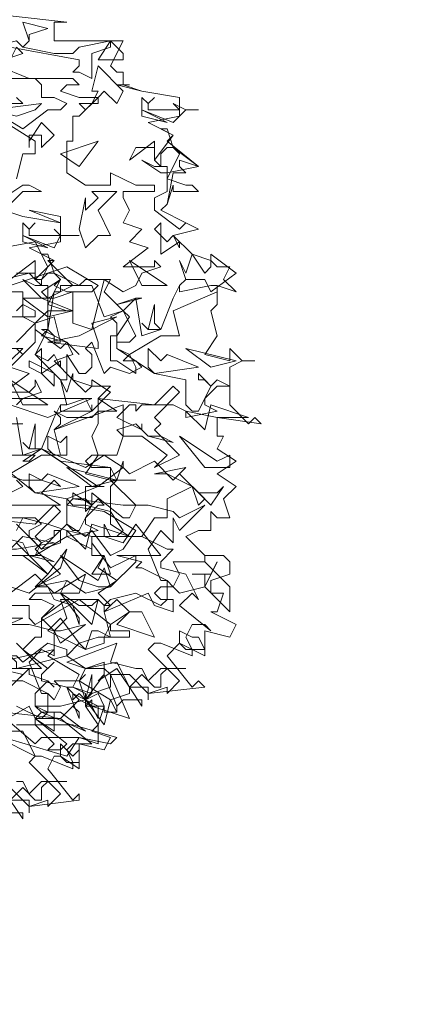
# Model space of a CAD drawing. Header units: millimetres. Extents: x 4234 to 4704, y 1542 to 2004.
# Tile 226 of 256: x 4516.96 to 4523.34, y 1736.29 to 1751.91. Entities that reach past the tile are written whole.
import ezdxf

# ---------------------------------------------------------------- set-up
doc = ezdxf.new("R2010")
doc.units = ezdxf.units.MM
doc.layers.add('BOD', color=40, linetype='Continuous')
doc.layers.add('DIMENSIONS', color=7, linetype='Continuous')

# ---------------------------------------------------------------- blocks, each defined once
blk = doc.blocks.new('A$Cf9015526')
at = {"color": 116, "lineweight": 0, "true_color": 0x136734}
for points in [[(1.9098, 3.4421), (2.1097, 3.4199), (2.0875, 3.4199), (2.0653, 3.4199), (2.0653, 3.3533), (2.3095, 3.3533), (2.2651, 3.2645), (2.2873, 3.2423), (2.3095, 3.2423), (2.3095, 3.1978), (2.2873, 3.1978), (2.3762, 3.1756), (2.5094, 3.1534), (2.5094, 3.0868), (2.3984, 3.0646), (2.4872, 3.0202), (2.465, 2.998), (2.576, 2.9091), (2.465, 2.8869), (2.465, 2.8647), (2.5316, 2.8425), (2.5538, 2.8425), (2.576, 2.8203), (2.4872, 2.8203), (2.4872, 2.8425), (2.465, 2.7759), (2.4428, 2.7537), (2.5316, 2.7093), (2.576, 2.6871), (2.4872, 2.6649), (2.5538, 2.5982), (2.6204, 2.576), (2.6427, 2.5538), (2.6871, 2.5538), (2.6649, 2.5094), (2.7093, 2.465), (2.6427, 2.4872), (2.6427, 2.4206), (2.6204, 2.3984), (2.6427, 2.3095), (2.5982, 2.2429), (2.6871, 2.2207), (2.6871, 2.2651), (2.7315, 2.2207), (2.7759, 2.2207), (2.7315, 2.2207), (2.6871, 2.1985), (2.6871, 2.0653), (2.7537, 1.9986), (2.7759, 2.0209), (2.7981, 1.9986), (2.6427, 2.0209), (2.6427, 1.9542), (2.6649, 1.9542), (2.6427, 1.9098), (2.7093, 1.8654), (2.6427, 1.821), (2.7093, 1.7766), (2.6649, 1.7322), (2.6871, 1.6655), (2.6427, 1.6655), (2.6204, 1.6877), (2.6204, 1.6211), (2.5982, 1.6211), (2.576, 1.6211), (2.5316, 1.5989), (2.5982, 1.5323), (2.6649, 1.5323), (2.6871, 1.5101), (2.6871, 1.4657), (2.6204, 1.4435), (2.6204, 1.4213), (2.6204, 1.3991), (2.6649, 1.3991), (2.6427, 1.3324), (2.6204, 1.3324), (2.7093, 1.288), (2.6871, 1.2436), (2.5982, 1.2658), (2.5982, 1.177), (2.5094, 1.2214), (2.465, 1.177), (2.5538, 1.0659), (2.576, 1.0882), (2.5982, 1.0659), (2.3984, 1.0437), (2.3984, 1.0215), (2.3984, 1.0659), (2.3318, 1.0659), (2.3095, 1.1104), (2.2651, 1.1104), (2.3318, 0.9549), (2.1985, 0.9993), (2.1985, 1.0215), (2.1763, 0.9993), (2.2207, 0.9327), (2.2207, 0.8661), (2.1541, 0.8883), (2.1097, 0.8217), (1.8876, 0.8883)], [(1.932, 3.1534), (1.9542, 3.1312), (1.8654, 3.1312)], [(1.8432, 3.109), (1.9542, 3.0424), (2.0431, 3.109), (2.0875, 3.109), (2.1097, 3.1312), (2.0653, 3.1534), (2.0209, 3.1534), (2.0209, 3.1978), (1.9986, 3.22), (1.9542, 3.22), (2.1319, 3.22), (2.1541, 3.1978), (2.1097, 3.1978), (2.0875, 3.1756), (2.1541, 3.1534), (2.2207, 3.1534), (2.1541, 3.0868), (2.1319, 3.0868), (2.1319, 2.998), (2.1097, 2.998), (2.1097, 2.8869), (2.1763, 2.8425), (2.2651, 2.8425), (2.2651, 2.8869), (2.354, 2.8425), (2.3762, 2.8425), (2.4206, 2.8425), (2.4206, 2.8203), (2.3095, 2.8203), (2.3095, 2.7981), (2.3318, 2.7537), (2.3095, 2.7093), (2.3762, 2.6871), (2.3318, 2.6427), (2.3984, 2.6205), (2.3095, 2.5538), (2.3984, 2.5538), (2.4206, 2.5538), (2.4206, 2.576), (2.4428, 2.5538), (2.3762, 2.5316), (2.354, 2.4872), (2.3095, 2.465), (2.2429, 2.5094), (2.1985, 2.3318), (2.1319, 2.354), (2.1319, 2.465), (2.0653, 2.4428), (2.0431, 2.4428), (2.0209, 2.465), (2.0875, 2.5094), (2.0653, 2.4872), (2.1097, 2.465), (2.1319, 2.465), (2.1985, 2.465), (2.2207, 2.4872), (2.1097, 2.5538), (1.9098, 2.4872)], [(1.9098, 2.465), (1.9542, 2.465), (1.9542, 2.3762), (1.9986, 2.354), (2.0653, 2.3762), (2.0875, 2.2873), (2.0653, 2.2873), (2.0653, 2.3095), (2.0431, 2.3318), (1.9986, 2.2429), (2.0653, 2.1763), (2.0875, 2.1541), (2.1097, 2.1541), (2.1097, 2.2429), (2.1541, 2.1763), (2.1763, 2.1763), (2.1985, 2.1985), (2.1985, 2.2429), (2.1763, 2.2651), (2.1985, 2.2873), (2.2429, 2.1763), (2.2651, 2.1985), (2.3318, 2.1763), (2.3762, 2.1985), (2.354, 2.2207), (2.3095, 2.2207), (2.3318, 2.2429), (2.2873, 2.2651), (2.2873, 2.354), (2.2651, 2.3762), (2.3095, 2.3984), (2.2873, 2.4206), (2.3762, 2.4428), (2.354, 2.4428), (2.3095, 2.3984), (2.3318, 2.3762), (2.2873, 2.3095), (2.2873, 2.2651), (2.4206, 2.1763), (2.5316, 2.1541), (2.5316, 2.0653), (2.5538, 2.0431), (2.576, 2.0431), (2.6204, 2.1319), (2.5982, 2.1541), (2.576, 2.1541), (2.576, 2.1763), (2.6204, 2.1319), (2.6427, 2.1541), (2.6871, 2.1319), (2.6427, 2.1319), (2.5982, 2.0875), (2.5982, 2.0653), (2.6427, 2.0431), (2.5316, 2.0209), (2.5316, 2.0431), (2.4872, 2.0653), (2.3762, 2.0653), (2.354, 2.0431), (2.354, 2.0653), (2.3318, 2.0653), (2.2873, 2.0209), (2.3762, 1.9764), (2.3762, 1.9986), (2.3762, 1.9764), (2.3984, 1.9542), (2.4428, 1.9542), (2.4872, 1.932), (2.3984, 1.9542), (2.354, 1.9986), (2.2873, 1.9764), (2.3095, 1.9542), (2.2873, 1.8876), (2.2651, 1.8876), (2.1985, 1.8876), (2.1763, 1.8654), (2.1985, 1.8432), (2.2651, 1.8432), (2.0875, 1.8654), (2.0209, 1.9098), (1.9542, 1.8654), (1.9764, 1.8654), (1.9986, 1.8876), (1.9098, 1.8876)], [(1.8876, 1.821), (1.9542, 1.7988), (2.0209, 1.7988), (2.0875, 1.7766), (2.0653, 1.7988), (2.0209, 1.7544), (2.0875, 1.71), (1.8654, 1.71)], [(1.8876, 1.6655), (1.9986, 1.6655), (2.0209, 1.6433), (1.9764, 1.6211), (1.9764, 1.5989), (2.0209, 1.5545), (2.0653, 1.5989), (2.0653, 1.6211), (2.0875, 1.6211), (2.0875, 1.5767), (2.0209, 1.5545), (1.932, 1.6433)], [(1.932, 1.5323), (1.9764, 1.5323), (2.0431, 1.4657), (2.1097, 1.5545), (2.0875, 1.4879), (1.9764, 1.3991), (1.8432, 1.4435)], [(1.8654, 1.3546), (1.9764, 1.3546), (1.9764, 1.3102), (1.9986, 1.288), (2.1541, 1.3768), (2.2651, 1.288), (2.3318, 1.3324), (2.2873, 1.3768), (2.2651, 1.3546), (2.2429, 1.3546), (2.2651, 1.3768), (2.354, 1.3991), (2.4428, 1.3546), (2.465, 1.3768), (2.465, 1.4435), (2.3762, 1.4879), (2.354, 1.4879), (2.3762, 1.5101), (2.2873, 1.5323), (2.4428, 1.5323), (2.354, 1.6433), (2.3095, 1.5767), (2.2429, 1.5989), (2.2429, 1.6433), (2.2651, 1.5989), (2.2873, 1.5989), (2.3095, 1.6211), (2.2651, 1.6877), (2.1763, 1.71), (2.1319, 1.71), (2.1097, 1.7322), (2.2207, 1.7766), (2.2429, 1.7766), (2.2207, 1.7766), (2.1763, 1.7766), (2.1763, 1.71), (2.1763, 1.6877), (2.1985, 1.71), (2.1985, 1.7544), (2.3095, 1.6655), (2.3318, 1.6655), (2.354, 1.71), (2.2651, 1.7988), (2.2873, 1.7988), (2.3095, 1.8654), (2.3095, 1.8432), (2.3318, 1.821), (2.4206, 1.8654), (2.4872, 1.7988), (2.5094, 1.821), (2.576, 1.7544), (2.6427, 1.7544), (2.6649, 1.7766), (2.6204, 1.71), (2.5538, 1.7766), (2.465, 1.7322), (2.465, 1.6655), (2.4206, 1.6655), (2.3762, 1.5989), (2.465, 1.5545), (2.4872, 1.5545), (2.4428, 1.5101), (2.4428, 1.4879), (2.5316, 1.4657), (2.576, 1.3768), (2.5538, 1.3991), (2.5094, 1.3546), (2.6204, 1.2658), (2.5982, 1.288), (2.5538, 1.288), (2.5316, 1.2436), (2.5538, 1.1992), (2.5538, 1.177), (2.4428, 1.2214), (2.4206, 1.2214), (2.3984, 1.1992), (2.5094, 1.0882), (2.465, 1.0437), (2.465, 1.0659), (2.3984, 1.0437), (2.3318, 1.1104), (2.3095, 1.1104), (2.2873, 1.1548), (2.1763, 1.1326), (2.1541, 1.0882), (2.1763, 1.0215), (2.2429, 1.1104), (2.2873, 0.9993), (2.2873, 0.9771), (2.2429, 0.9771), (2.2429, 0.9993), (2.2207, 1.0437), (2.1763, 1.0215), (2.1985, 0.9993), (2.1541, 1.0215), (2.1319, 0.9993), (2.1541, 1.0215), (2.1097, 1.0659), (2.1319, 1.0659), (2.1541, 1.1104), (2.0431, 1.177), (2.0653, 1.1992), (1.8654, 1.1548)], [(1.9098, 1.0659), (1.9764, 1.1326), (1.9764, 1.1104), (2.0431, 1.0882), (2.0653, 1.0659), (2.0431, 1.0882), (1.9986, 1.0437), (1.9986, 0.9993), (2.0431, 0.9771), (2.0875, 0.9771), (2.1763, 0.9105), (2.0209, 0.9771), (1.9986, 0.9549), (2.1097, 0.8661), (2.0875, 0.8439), (2.0431, 0.8439), (2.0653, 0.8661), (1.9986, 0.9327), (1.932, 0.9327)], [(1.9098, 2.1985), (1.9542, 2.2429), (1.932, 2.2651), (1.9542, 2.2429), (1.9986, 2.2873), (1.9986, 2.3318), (1.9986, 2.354), (1.932, 2.2873)], [(1.7988, 2.4872), (1.9764, 2.5316), (1.9986, 2.5094), (2.0209, 2.5094), (2.0431, 2.5538), (1.9986, 2.6427), (1.7544, 2.5982)], [(1.932, 2.8647), (1.9542, 2.9536), (1.9764, 2.9536), (1.9986, 2.9536), (1.9986, 2.998), (1.821, 3.109)], [(1.8876, 2.7537), (1.9542, 2.7315), (2.0875, 2.7093), (2.0875, 2.6427), (1.9764, 2.6205), (2.0653, 2.576), (2.0431, 2.576), (2.1319, 2.4872), (2.0431, 2.4428), (2.0431, 2.4206), (2.1097, 2.3984), (2.1319, 2.3984), (2.0653, 2.3984), (2.0431, 2.3984), (2.0431, 2.3318), (2.0209, 2.3095), (2.1097, 2.2873), (2.1319, 2.2429), (2.0653, 2.2207), (2.1319, 2.1541), (2.1985, 2.1319), (2.2207, 2.1319), (2.2651, 2.1319), (2.2207, 2.0875), (2.2873, 2.0431), (2.2207, 2.0431), (2.2207, 1.9986), (2.1985, 1.9542), (2.2207, 1.8876), (2.1763, 1.821), (2.2651, 1.7988), (2.2651, 1.8432), (2.2873, 1.7988), (2.354, 1.7988), (2.2873, 1.7988), (2.2651, 1.7766), (2.2651, 1.6433), (2.3318, 1.5989), (2.354, 1.5989), (2.3762, 1.5989), (2.1985, 1.5989), (2.1985, 1.5323), (2.2429, 1.5323), (2.2207, 1.4879), (2.2873, 1.4435), (2.2207, 1.3991), (2.2651, 1.3546), (2.2429, 1.3324), (2.2651, 1.2436), (2.2207, 1.2658), (2.1985, 1.2658), (2.1763, 1.1992), (2.1541, 1.2214), (2.1097, 1.177), (2.1763, 1.1326), (2.2429, 1.1326), (2.2651, 1.1104), (2.2651, 1.0659), (2.1985, 1.0437), (2.1763, 1.0215), (2.1763, 0.9993), (2.2429, 0.9993), (2.2207, 0.9327), (2.1985, 0.9105), (2.2651, 0.8883), (2.2429, 0.8439), (2.1541, 0.8661), (2.1541, 0.7773), (2.0875, 0.8217), (2.0653, 0.8217), (2.0431, 0.7773), (2.1319, 0.6662), (2.1541, 0.6884), (2.1541, 0.6662), (1.9764, 0.644), (1.9764, 0.6218), (1.9764, 0.6662), (1.9098, 0.6662)], [(1.932, 2.3984), (1.9542, 2.4206), (1.9986, 2.3984), (1.9986, 2.3762), (1.8876, 2.3762)], [(1.8876, 2.2651), (1.9542, 2.2651), (1.9098, 2.2207)], [(1.9098, 2.1985), (1.9764, 2.1763), (1.8876, 2.1097), (1.9764, 2.1097), (1.9986, 2.1319), (1.9986, 2.1541), (2.0209, 2.1097), (1.9542, 2.0875), (1.932, 2.0653)], [(1.9098, 1.7544), (1.9542, 1.7766), (1.932, 1.7988)], [(1.8654, 1.9986), (1.9542, 1.9986), (1.932, 1.9986)], [(1.8876, 1.8432), (1.9986, 1.7544), (2.1097, 1.7322), (2.1097, 1.6433), (2.1319, 1.6211), (2.1541, 1.6211), (2.1985, 1.71), (2.1763, 1.7322), (2.1319, 1.7322), (2.1319, 1.7544), (2.1985, 1.71), (2.2207, 1.7322), (2.2429, 1.71), (2.2207, 1.71), (2.1763, 1.6655), (2.1763, 1.6433), (2.2207, 1.6211), (2.1097, 1.5989), (2.1097, 1.6211), (2.0431, 1.6433), (1.9542, 1.6655), (1.932, 1.6211)], [(1.8654, 1.5989), (1.9542, 1.5767), (1.9764, 1.5323), (2.0209, 1.5323), (2.0653, 1.5101), (1.9764, 1.5323), (1.932, 1.5767)], [(1.932, 0.9993), (2.0209, 0.9549), (2.0431, 0.9771), (2.0431, 1.0437), (1.9542, 1.0882), (1.932, 1.0882), (1.9542, 1.1104), (1.8654, 1.1326), (2.0209, 1.1326), (1.932, 1.2214)], [(1.9098, 1.3991), (1.9986, 1.4657), (2.0653, 1.3991), (2.0875, 1.3991), (2.1541, 1.3546), (2.1985, 1.3546), (2.2207, 1.3768), (2.1985, 1.288), (2.1097, 1.3768), (2.0209, 1.3102), (2.0209, 1.2436), (1.9986, 1.2436), (1.9542, 1.1992), (2.0431, 1.1326), (2.0653, 1.1548), (2.0209, 1.1104), (2.0209, 1.0882), (2.1097, 1.0659), (2.1541, 0.9549), (2.1541, 0.9771), (2.1319, 0.9993), (2.0875, 0.9549), (2.1985, 0.8661), (2.1763, 0.8661), (2.1319, 0.8661), (2.1097, 0.8439), (2.1319, 0.7995), (2.1319, 0.7773), (2.0209, 0.8217), (1.9986, 0.8217), (1.9764, 0.7995), (2.0875, 0.6884), (2.0431, 0.644), (2.0431, 0.6662), (1.9764, 0.644), (1.9098, 0.7106)], [(1.9098, 2.5094), (1.9986, 2.576), (1.9986, 2.5094), (2.0653, 2.576), (2.0209, 2.5982), (2.0431, 2.5982), (2.0653, 2.5316), (2.1541, 2.4872), (2.0875, 2.4872), (2.0875, 2.465), (2.0653, 2.465), (2.0431, 2.3318), (2.0209, 2.3318), (2.1097, 2.2873), (2.1541, 2.2429), (2.1097, 2.2873), (2.0875, 2.2651), (1.9986, 2.3318), (1.9986, 2.354), (2.0431, 2.3984), (2.0431, 2.4206), (2.0875, 2.5094), (2.0653, 2.5316), (2.0431, 2.5316), (2.0209, 2.5094), (2.0209, 2.4872), (1.9986, 2.5094), (1.9986, 2.5316), (1.932, 2.5316)], [(1.932, 2.0209), (1.9542, 1.8876), (2.0209, 1.9098), (2.0653, 2.0209), (2.0875, 2.0653), (2.0875, 2.0431), (2.1985, 2.0431), (2.1985, 2.0653), (2.1985, 2.0431), (2.0653, 1.9764), (2.0875, 1.8876), (2.0209, 1.8876), (1.9098, 1.821)], [(1.8876, 1.288), (1.9764, 1.288), (2.0653, 1.2658), (2.0875, 1.2658), (2.1763, 1.288), (2.0875, 1.2214), (2.0653, 1.2658), (2.0653, 1.177), (2.0209, 1.1992), (1.9764, 1.1548), (2.0209, 1.0437), (2.0431, 1.0437), (2.0653, 1.0215), (2.0875, 1.0659), (2.0653, 1.0882), (2.1541, 1.0882), (2.1763, 1.1104), (2.1541, 1.0882), (2.2651, 1.0215), (2.2429, 0.9327), (2.1763, 1.0215), (2.0875, 0.9993), (2.0653, 0.9993), (2.0209, 0.9993), (1.9986, 0.9993), (2.0209, 0.9771), (2.0653, 0.9771), (2.0653, 0.9105), (1.9986, 0.9549), (1.9764, 0.9993), (1.821, 0.9105)], [(1.932, 0.7328), (1.9542, 0.7328), (1.9764, 0.6884), (2.0209, 0.7328), (2.1097, 0.7328), (2.0431, 0.7328), (2.0209, 0.7106), (2.0209, 0.6662), (1.9986, 0.6662), (1.9542, 0.7106), (1.9098, 0.6662), (1.9542, 0.5996), (1.9542, 0.6218), (1.8876, 0.6218)]]:
    blk.add_lwpolyline(points, dxfattribs=at)
for points in [[(1.9764, 3.3755), (1.9764, 3.3533), (1.9542, 3.3311), (2.0653, 3.3089), (2.1319, 3.3089), (2.1541, 3.3311), (2.2651, 3.3533), (2.2651, 3.3311), (2.1985, 3.3089), (2.1985, 3.22), (2.1541, 3.2423), (2.1319, 3.2423), (2.1541, 3.2645), (2.1541, 3.2867), (1.9098, 3.3311), (1.8654, 3.2867), (1.7544, 3.3089), (1.932, 3.3533), (1.9542, 3.3311), (1.9764, 3.3533), (1.9542, 3.4199), (2.0431, 3.3977)], [(2.3095, 3.2867), (2.2207, 3.2867), (2.2651, 3.3533), (2.3095, 3.3089)], [(1.8876, 3.2867), (1.8654, 3.2645), (1.9764, 3.22), (1.8654, 3.22), (1.8654, 3.2423), (1.7988, 3.2423), (1.8432, 3.2867), (1.9098, 3.2867), (1.932, 3.3311), (1.9542, 3.3089)], [(2.2873, 3.1312), (2.2429, 3.1756), (2.2207, 3.1534), (2.2207, 3.1312), (2.1985, 3.1312), (2.1763, 3.109), (2.1541, 3.1312), (2.1985, 3.1312), (2.2207, 3.1756), (2.1985, 3.1756), (2.2207, 3.2645), (2.3095, 3.1756)], [(2.3095, 3.1978), (2.3762, 3.1756), (2.3095, 3.1978), (2.2873, 3.1978), (2.3318, 3.1978)], [(2.4206, 3.1534), (2.3984, 3.1312), (2.3984, 3.109), (2.4872, 3.109), (2.5094, 3.109), (2.4872, 3.1312), (2.5316, 3.109), (2.576, 3.109), (2.5316, 3.109), (2.4872, 3.0646), (2.3762, 3.109), (2.3762, 3.1534), (2.3984, 3.1312)], [(1.932, 3.0868), (1.8432, 3.109), (2.0209, 3.1312), (1.9986, 3.109)], [(2.3762, 3.0868), (2.3762, 3.109), (2.465, 3.0646)], [(2.0209, 2.9758), (2.0209, 3.0202), (1.9986, 3.0202), (1.9764, 3.0202), (1.9764, 2.9758), (1.9764, 2.998), (2.0209, 3.0646), (2.0653, 3.0202)], [(2.4872, 2.9758), (2.576, 2.9091), (2.5094, 2.9314), (2.5094, 2.9091), (2.5316, 2.8869), (2.4872, 2.8869), (2.465, 2.7759), (2.4428, 2.7537), (2.5316, 2.7093), (2.576, 2.6871), (2.5316, 2.7093), (2.5094, 2.6871), (2.4206, 2.7537), (2.4206, 2.7981), (2.465, 2.8203), (2.465, 2.8647), (2.5094, 2.9536), (2.4872, 2.9758), (2.465, 2.9758), (2.4428, 2.9536), (2.4428, 2.9091), (2.4206, 2.9314), (2.4206, 2.9758), (2.354, 2.9758), (2.3318, 2.9314), (2.4206, 2.998), (2.4206, 2.9536), (2.4206, 2.9314), (2.4872, 3.0202), (2.4428, 3.0424), (2.465, 3.0424)], [(2.0875, 2.9536), (2.2207, 2.998), (2.1541, 2.9091)], [(2.4428, 2.9091), (2.465, 2.9091), (2.465, 2.8869), (2.4428, 2.8869), (2.3762, 2.9314), (2.4206, 2.9091)], [(2.0209, 2.8203), (1.9542, 2.8203), (1.9098, 2.7759), (1.8876, 2.7981), (1.9542, 2.8425), (1.9764, 2.8425)], [(2.2207, 2.7537), (2.2651, 2.6649), (2.2207, 2.6649), (2.1763, 2.6205), (2.1541, 2.6871), (2.1763, 2.7981), (2.1763, 2.7759), (2.1763, 2.7537), (2.2207, 2.7981), (2.1985, 2.8203), (2.2873, 2.8203)], [(1.8876, 2.7537), (1.9542, 2.7315), (1.8876, 2.7537), (1.8654, 2.7759), (1.9098, 2.7759)], [(2.0875, 2.7093), (1.9764, 2.7537), (2.0875, 2.7315)], [(1.9986, 2.7093), (1.9764, 2.6871), (1.9764, 2.6649), (2.0653, 2.6649), (2.0875, 2.6649), (2.0653, 2.6871), (2.0875, 2.6649), (2.1541, 2.6649), (2.0875, 2.6649), (2.0653, 2.6205), (1.9542, 2.6649), (1.9542, 2.7093), (1.9764, 2.6871)], [(2.465, 2.6427), (2.4872, 2.6649), (2.5094, 2.6205), (2.5094, 2.6427), (2.4428, 2.5982), (2.4428, 2.7093), (2.4206, 2.6871)], [(1.9542, 2.6427), (1.9542, 2.6649), (2.0431, 2.6205)], [(2.5982, 2.5316), (2.6204, 2.5538), (2.6204, 2.5982), (2.7093, 2.5316), (2.6204, 2.465), (2.5982, 2.5094), (2.5316, 2.5094), (2.5094, 2.4872), (2.5316, 2.5094), (2.5094, 2.576), (2.5316, 2.5316), (2.5538, 2.5982)], [(2.465, 2.4872), (2.3318, 2.576), (2.3762, 2.4872)], [(2.0209, 2.4872), (2.0431, 2.4872), (2.0431, 2.4428), (2.0209, 2.4428), (1.9542, 2.5094), (1.9986, 2.4872)], [(2.2429, 2.465), (2.2873, 2.4206), (2.354, 2.4428), (2.3762, 2.3095), (2.4428, 2.3318), (2.4872, 2.4428), (2.5094, 2.4872), (2.5094, 2.465), (2.6204, 2.4872), (2.6427, 2.4872), (2.6427, 2.465), (2.4872, 2.3984), (2.5094, 2.3095), (2.4428, 2.3095), (2.3318, 2.2429), (2.354, 2.1985), (2.354, 2.1763), (2.2873, 2.2207), (2.2651, 2.2207), (2.2651, 2.3095), (2.2873, 2.3095), (2.2873, 2.2873), (2.3318, 2.2873), (2.354, 2.3095), (2.3095, 2.3984), (2.2429, 2.3762), (2.1985, 2.4872), (2.1541, 2.4872), (2.1763, 2.5094), (2.2651, 2.5094)], [(2.0431, 2.3762), (1.9542, 2.4428), (1.9764, 2.4428), (2.0209, 2.4428), (2.1319, 2.3984)], [(2.4428, 2.3318), (2.3984, 2.3318), (2.3762, 2.354), (2.3984, 2.3318), (2.4206, 2.4206), (2.4206, 2.354)], [(2.2207, 2.2651), (2.0431, 2.2873), (2.1541, 2.3095), (2.2873, 2.3762), (2.1985, 2.354), (2.2207, 2.2873)], [(2.0431, 2.2207), (2.0653, 2.2429), (2.0875, 2.1985), (2.0875, 2.2207), (2.0209, 2.1763), (2.0209, 2.2651), (1.9986, 2.2429)], [(2.465, 2.2429), (2.576, 2.1985), (2.4206, 2.1763), (2.3984, 2.1985), (2.3984, 2.2651), (2.4428, 2.2207)], [(2.7093, 2.2207), (2.5316, 2.2651), (2.6204, 2.1985)], [(2.0653, 2.1319), (2.0209, 2.1763), (1.9764, 2.1985), (1.9764, 2.2207), (2.0653, 2.1763)], [(2.1763, 2.1097), (2.1985, 2.1319), (2.1985, 2.1541), (2.2651, 2.1097), (2.1985, 2.0431), (2.1763, 2.0875), (2.1097, 2.0653), (2.0875, 2.0653), (2.1097, 2.0653), (2.0875, 2.1541), (2.1097, 2.1097), (2.1319, 2.1763), (2.1319, 2.1541)], [(2.0431, 2.0653), (1.9098, 2.1541), (1.9542, 2.0653)], [(2.4206, 2.0209), (2.4428, 1.9986), (2.4206, 1.9764), (2.5094, 1.8876), (2.4206, 1.8432), (2.465, 1.8876), (2.3762, 1.9542), (2.3095, 1.9542), (2.3095, 2.0653), (2.0653, 1.9764), (2.0875, 1.9986), (2.0875, 2.0209), (2.0653, 2.0431), (2.1097, 2.0209), (2.1985, 2.0209), (2.2207, 2.0431), (2.2207, 2.0875), (2.4206, 2.0653), (2.4872, 2.1319), (2.5094, 2.1097)], [(2.0431, 2.0209), (1.9098, 2.0653), (1.8654, 2.0431), (1.8432, 2.0209), (1.8432, 1.9764), (1.821, 1.9986), (1.7544, 1.9764), (1.7544, 1.9986), (1.8432, 2.0209), (1.821, 2.0431), (1.8876, 2.0875), (2.1985, 2.0875)], [(2.6427, 2.0209), (2.5316, 2.0431), (2.5982, 1.9764), (2.6204, 2.0653), (2.7537, 2.0209)], [(2.0209, 1.9098), (1.9764, 1.9098), (1.9542, 1.932), (1.9764, 1.9098), (1.9986, 1.9986), (1.9986, 1.9098)], [(2.1097, 1.9542), (2.1097, 1.8876), (2.0653, 1.8876), (2.0431, 1.9098), (2.0431, 1.9542), (2.0875, 1.932)], [(2.6871, 1.8876), (2.6871, 1.8432), (2.6427, 1.8432), (2.5982, 1.8432), (2.5094, 1.9542), (2.6427, 1.8654)], [(2.2207, 1.7766), (2.0209, 1.9098), (2.1763, 1.8432), (2.2429, 1.8876), (2.3095, 1.8432)], [(2.0431, 1.821), (2.1541, 1.7766), (1.9986, 1.7544), (1.9764, 1.7766), (1.9764, 1.821), (2.0209, 1.7988)], [(2.2873, 1.7988), (2.1097, 1.8432), (2.1985, 1.7766)], [(2.5982, 1.7322), (2.576, 1.71), (2.5538, 1.7766), (2.5094, 1.7988), (2.465, 1.821), (2.4206, 1.821), (2.5316, 1.8432), (2.5094, 1.821)], [(1.9986, 1.5989), (2.0209, 1.5767), (1.9986, 1.5545), (2.0875, 1.4657), (1.9986, 1.4213), (2.0431, 1.4657), (1.9542, 1.5323), (1.8876, 1.5323), (1.8876, 1.6433), (1.6655, 1.5545), (1.6655, 1.5767), (1.6655, 1.5989), (1.6655, 1.6211), (1.6877, 1.5989), (1.7766, 1.5989), (1.7988, 1.6211), (1.7988, 1.6655), (1.9986, 1.6433), (2.0653, 1.71), (2.0875, 1.6877)], [(2.3984, 1.71), (2.4872, 1.6877), (2.5094, 1.6655), (2.5982, 1.71), (2.5094, 1.6211), (2.4872, 1.6655), (2.4872, 1.5767), (2.4428, 1.6211), (2.3984, 1.5545), (2.4428, 1.4435), (2.465, 1.4435), (2.4872, 1.4213), (2.5094, 1.4657), (2.4872, 1.5101), (2.5982, 1.5101), (2.5982, 1.5323), (2.5982, 1.5101), (2.6871, 1.4213), (2.6871, 1.3324), (2.5982, 1.4213), (2.5094, 1.3991), (2.4872, 1.4213), (2.4428, 1.4213), (2.4206, 1.3991), (2.4428, 1.3768), (2.4872, 1.3768), (2.4872, 1.3324), (2.4206, 1.3546), (2.3984, 1.3991), (2.2429, 1.3324), (2.2429, 1.3546), (2.2207, 1.3768), (2.0875, 1.3768), (2.1097, 1.3102), (2.0653, 1.2658), (2.0209, 1.3102), (2.0653, 1.3546), (2.0209, 1.3768), (1.9764, 1.3768), (1.9986, 1.3991), (2.0875, 1.3991), (2.1097, 1.4435), (2.1763, 1.3991), (2.2651, 1.4213), (2.354, 1.5101), (2.354, 1.5323), (2.2651, 1.4879), (2.1985, 1.5767), (2.1985, 1.5545), (2.1097, 1.5989), (1.9986, 1.5323), (2.0209, 1.5767), (2.0653, 1.5989), (2.1097, 1.6433), (2.1763, 1.5989), (2.1985, 1.6211), (2.2651, 1.5323), (2.3095, 1.5545), (2.354, 1.6211), (2.2429, 1.6877), (2.1097, 1.71), (2.1319, 1.7322), (2.3095, 1.71)], [(2.1985, 1.5989), (2.1097, 1.6211), (2.1763, 1.5545), (2.1985, 1.6433), (2.3318, 1.5989)], [(1.932, 1.5545), (1.8432, 1.5545), (1.9098, 1.5545), (1.9542, 1.5989), (2.0653, 1.5767)], [(2.2429, 1.4879), (2.2651, 1.4213), (2.2207, 1.4213), (2.1541, 1.4435), (2.0875, 1.5323), (2.2207, 1.4435)], [(2.1985, 1.4657), (2.2429, 1.5323), (2.2651, 1.4657)], [(2.5982, 1.4657), (2.5538, 1.4657), (2.6204, 1.4657), (2.6427, 1.5101), (2.5982, 1.4213)], [(2.0653, 1.3991), (2.1763, 1.4657), (2.1541, 1.3991)], [(2.1541, 1.3102), (2.1541, 1.288), (2.1319, 1.3546), (2.0653, 1.3768), (2.0431, 1.4213), (1.9986, 1.4213), (2.1097, 1.4435), (2.0875, 1.3991)], [(2.4206, 1.2436), (2.2873, 1.288), (2.3318, 1.3324), (2.3762, 1.3324)], [(1.7988, 1.2436), (1.71, 1.288), (1.6877, 1.2436), (1.5989, 1.2658), (1.6433, 1.1992), (1.6211, 1.1992), (1.5545, 1.1992), (1.3991, 1.3102), (1.6433, 1.2436), (1.5989, 1.3102), (1.6877, 1.3102), (1.9542, 1.3102)], [(2.0875, 1.3102), (2.1541, 1.2214), (2.2207, 1.2436), (2.2429, 1.2436), (2.2651, 1.288), (2.2651, 1.2658), (2.3318, 1.2658), (2.3318, 1.2436), (2.2429, 1.2436), (2.2429, 1.2214), (2.1763, 1.1992), (2.0431, 1.2658)], [(2.576, 1.2436), (2.5982, 1.1992), (2.5316, 1.1992), (2.5094, 1.2214), (2.5094, 1.2658), (2.5538, 1.2436)], [(2.1097, 1.177), (1.932, 1.1326), (1.932, 1.1548), (1.9098, 1.177), (1.8654, 1.1104), (1.8876, 1.0882), (1.9542, 1.0882), (1.8876, 1.0882), (1.8432, 1.0215), (1.7988, 1.0215), (1.8654, 1.1326), (1.8654, 1.1548), (1.5989, 1.177), (1.932, 1.177), (1.9542, 1.1548), (2.0431, 1.2214), (2.1097, 1.1992)], [(2.354, 1.1326), (2.3762, 1.1326), (2.3984, 1.0882), (2.4428, 1.1326), (2.5316, 1.1326), (2.465, 1.1326), (2.4428, 1.1104), (2.4428, 1.0659), (2.4206, 1.0659), (2.3762, 1.1104), (2.3318, 1.0659), (2.3762, 0.9993), (2.3762, 1.0215), (2.3095, 1.0215), (2.2873, 0.9993), (2.2873, 0.9771), (2.2651, 1.0215), (2.3318, 1.0437), (2.3318, 1.0659), (2.2873, 1.1326), (2.2207, 1.0882), (2.2429, 1.1104), (2.2429, 1.1548), (2.1763, 1.1326), (2.1097, 1.1548), (2.2873, 1.2214), (2.2651, 1.1548)], [(2.1763, 1.0437), (2.1319, 1.0659), (2.1985, 1.0437), (2.1985, 1.1104), (2.1763, 1.0215)], [(2.2207, 0.9549), (2.1985, 0.9993), (2.1541, 1.0437), (2.1319, 1.0215), (2.1319, 1.0437), (2.2207, 0.9993)], [(2.0875, 0.9549), (2.0653, 0.9549), (2.0209, 0.9549), (1.9986, 0.9549), (1.9986, 0.9327), (2.1319, 0.9327), (2.2873, 0.8883), (2.2651, 0.8661), (2.1541, 0.8883), (2.0209, 0.8883), (1.9986, 0.8661), (1.8654, 0.9771), (1.8876, 0.9993), (1.8876, 0.9771)], [(1.9986, 0.8217), (1.8654, 0.8883), (1.9098, 0.9105), (1.9542, 0.9105)], [(2.1541, 0.8439), (2.1541, 0.7995), (2.1097, 0.7995), (2.0875, 0.8217), (2.0875, 0.8661), (2.1319, 0.8217)]]:
    blk.add_lwpolyline(points, close=True, dxfattribs=at)

msp = doc.modelspace()

# ---------------------------------------------------------------- hatches: boundary and pattern name
at = {"layer": 'DIMENSIONS'}
h = msp.add_hatch(dxfattribs=at)
h.set_pattern_fill('GRASS', color=256, scale=0.5)
h.set_pattern_definition([(90, (3399.144, -158.445), (-8.980256, 8.980256), [2.38125, -15.57926]), (45, (3399.144, -158.445), (-8.980256, 8.980256), [2.38125, -10.31875]), (135, (3399.144, -158.445), (-8.980256, -8.980256), [2.38125, -10.31875])])
h.paths.add_polyline_path([(4417.642, 1844.325), (4423.295, 1838.251), (4434.997, 1847.63), (4469.633, 1855.411), (4513.149, 1877.657), (4531.91, 1892.866), (4546.887, 1910.457), (4556.576, 1922.748), (4577.553, 1933.381), (4592.745, 1936.647), (4614.987, 1937.27), (4624.025, 1937.27), (4633.352, 1938.711), (4636.398, 1940.231), (4631.843, 1952.387, 0.161807)])
h.paths.add_polyline_path([(4631.843, 1952.387), (4629.875, 1957.638), (4629.402, 1957.362), (4621.324, 1958.355), (4615.855, 1959.613), (4597.306, 1970.684), (4571.563, 1964.436), (4571.563, 1952.35), (4556.657, 1951.293), (4533.205, 1949.701), (4514.014, 1931.759), (4500.094, 1928.388), (4467.514, 1910.265), (4457.649, 1889.768), (4440.095, 1876.858), (4418.61, 1858.458), (4410.164, 1852.361), (4417.642, 1844.325, -0.161807)])
h.paths.add_polyline_path([(4548.079, 1916.6), (4552.857, 1929.938), (4546.693, 1932.146), (4541.915, 1918.808)], flags=24)
h.paths.add_polyline_path([(4503.056, 1883.274), (4507.833, 1896.612), (4501.67, 1898.82), (4496.892, 1885.482)], flags=24)
h.paths.add_polyline_path([(4451.737, 1857.409), (4456.514, 1870.747), (4450.351, 1872.954), (4445.573, 1859.617)], flags=24)
h.paths.add_polyline_path([(4412.993, 1854.337), (4417.077, 1849.949), (4419.339, 1852.055), (4415.256, 1856.442)], flags=24)
h.paths.add_polyline_path([(4596.347, 1950.181), (4601.125, 1963.518), (4594.961, 1965.726), (4590.184, 1952.389)], flags=24)
h.paths.add_polyline_path([(4509.799, 1914.44), (4520.772, 1919.976), (4517.122, 1927.21), (4506.149, 1921.675)], flags=24)
h.paths.add_polyline_path([(4321.655, 1898.427), (4326.034, 1896.392), (4327.337, 1899.195), (4322.958, 1901.23)], flags=9)
h.paths.add_polyline_path([(4333.436, 1891.996), (4338.276, 1888.46), (4340.1, 1890.956), (4335.26, 1894.492)], flags=9)
h.paths.add_polyline_path([(4351.195, 1875.643), (4355.521, 1871.494), (4357.661, 1873.726), (4353.334, 1877.874)], flags=9)
h.paths.add_polyline_path([(4373.922, 1853.781), (4378.272, 1849.657), (4380.399, 1851.901), (4376.049, 1856.024)], flags=9)
h.paths.add_polyline_path([(4389.205, 1846.109), (4392.546, 1849.595), (4390.314, 1851.734), (4386.973, 1848.248)], flags=9)
h.paths.add_polyline_path([(4407.974, 1825.893), (4411.638, 1829.038), (4409.624, 1831.383), (4405.961, 1828.238)], flags=9)
h.paths.add_polyline_path([(4405.697, 1823.188), (4408.835, 1819.518), (4411.185, 1821.527), (4408.046, 1825.197)], flags=9)
h.paths.add_polyline_path([(4412.076, 1813.536), (4414.857, 1808.226), (4417.596, 1809.66), (4414.815, 1814.97)], flags=9)
h.paths.add_polyline_path([(4306.063, 1735.531), (4308.37, 1742.308), (4305.444, 1743.304), (4303.137, 1736.527)], flags=9)
h.paths.add_polyline_path([(4289.124, 1902.077), (4295.062, 1902.894), (4294.64, 1905.956), (4288.702, 1905.139)], flags=9)
h.paths.add_polyline_path([(4305.67, 1902.469), (4311.525, 1901.187), (4312.186, 1904.206), (4306.331, 1905.488)], flags=9)
h.paths.add_polyline_path([(4434.212, 1813.221), (4438.6, 1817.304), (4436.494, 1819.567), (4432.106, 1815.483)], flags=9)
h.paths.add_polyline_path([(4381.102, 1865.727), (4385.185, 1861.34), (4387.448, 1863.446), (4383.365, 1867.833)], flags=9)
h.paths.add_polyline_path([(4421.978, 1821.805), (4426.062, 1817.417), (4428.324, 1819.523), (4424.241, 1823.911)], flags=9)
h.paths.add_polyline_path([(4410.395, 1823.868), (4413.93, 1827.157), (4411.824, 1829.42), (4408.289, 1826.131)], flags=9)
h.paths.add_polyline_path([(4387.391, 1817.486), (4392.169, 1830.823), (4386.005, 1833.031), (4381.227, 1819.694)], flags=9)
h.paths.add_polyline_path([(4347.973, 1750.06), (4352.75, 1763.397), (4346.587, 1765.605), (4341.809, 1752.268)], flags=9)
h.paths.add_polyline_path([(4341.432, 1678.315), (4346.21, 1691.652), (4340.046, 1693.86), (4335.269, 1680.523)], flags=9)
h.paths.add_polyline_path([(4323.367, 1583.702), (4328.145, 1597.039), (4321.981, 1599.247), (4317.204, 1585.909)], flags=9)
h.paths.add_polyline_path([(4335.365, 1700.446), (4339.979, 1713.328), (4330.825, 1716.607), (4326.211, 1703.726)], flags=9)
h.paths.add_polyline_path([(4396.179, 1839.031), (4404.655, 1830.211), (4406.861, 1832.33), (4398.385, 1841.151)], flags=9)
h.paths.add_polyline_path([(4396.433, 1860.296), (4402.629, 1853.776), (4403.712, 1854.806), (4397.517, 1861.325)], flags=9)
h.paths.add_polyline_path([(4349.014, 1900.377), (4363.585, 1891.161), (4365.102, 1893.559), (4350.531, 1902.776)], flags=9)
h.paths.add_polyline_path([(4438.666, 1769.752), (4437.611, 1764.115), (4441.328, 1763.419), (4442.383, 1769.056)], flags=9)
h.paths.add_polyline_path([(4432.339, 1775.082), (4431.592, 1769.395), (4435.341, 1768.902), (4436.089, 1774.588)], flags=9)
h.paths.add_polyline_path([(4446.576, 1765.01), (4445.473, 1759.382), (4449.184, 1758.654), (4450.287, 1764.282)], flags=9)
h.paths.add_polyline_path([(4333.28, 1902.136), (4338.08, 1900.158), (4339.521, 1903.654), (4334.722, 1905.632)], flags=9)
h.paths.add_polyline_path([(4335.517, 1907.037), (4340.858, 1904.947), (4342.235, 1908.469), (4336.895, 1910.559)], flags=9)
h.paths.add_polyline_path([(4338.313, 1912.555), (4343.753, 1910.74), (4344.95, 1914.327), (4339.509, 1916.142)], flags=9)
h.paths.add_polyline_path([(4390.585, 1863.01), (4393.613, 1859.818), (4396.592, 1862.643), (4393.563, 1865.836)], flags=9)
h.paths.add_polyline_path([(4431.119, 1819.228), (4434.15, 1816.033), (4437.129, 1818.858), (4434.097, 1822.054)], flags=9)
h.paths.add_polyline_path([(4421.135, 1830.165), (4424.164, 1826.973), (4427.142, 1829.798), (4424.114, 1832.991)], flags=9)
h.paths.add_polyline_path([(4410.884, 1841.214), (4413.913, 1838.022), (4416.891, 1840.847), (4413.863, 1844.04)], flags=9)
h.paths.add_polyline_path([(4400.588, 1852.195), (4403.617, 1849.002), (4406.596, 1851.828), (4403.567, 1855.02)], flags=9)
h.paths.add_polyline_path([(4378.865, 1874.762), (4381.896, 1871.566), (4384.875, 1874.392), (4381.843, 1877.588)], flags=9)

# ---------------------------------------------------------------- block references
at = {"layer": 'BOD', "xscale": 4.480026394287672, "yscale": 4.480026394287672, "zscale": 4.480026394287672}
msp.add_blockref('A$Cf9015526', (4508.25, 1736.546, 480.917), dxfattribs=at)

doc.saveas('drawing.dxf')
